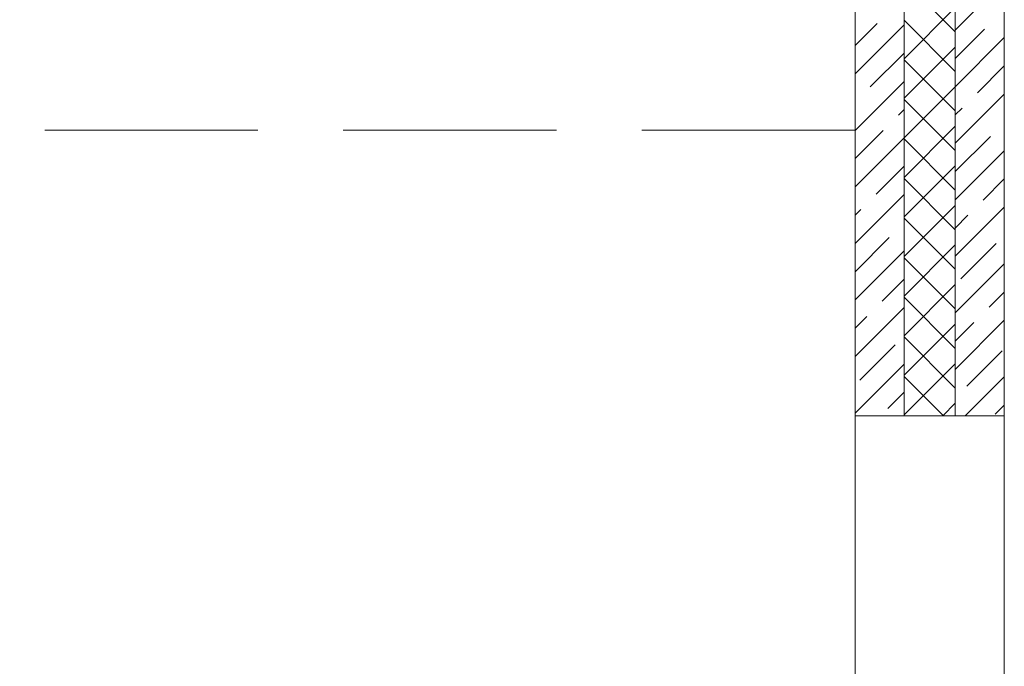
# Model space of a CAD drawing. Header units: millimetres. Extents: x 53645 to 137188, y 78097 to 135542.
# Tile 170 of 256: x 98060 to 100369, y 108003 to 109519. Entities that reach past the tile are written whole.
import ezdxf

# ---------------------------------------------------------------- set-up
doc = ezdxf.new("R2010")
doc.units = ezdxf.units.MM
doc.linetypes.add('GOST2.303 4', pattern=[7, 5, -2, 0])
doc.layers.add('hatch', color=7, linetype='Continuous', lineweight=5)
doc.layers.add('Wall2', color=40, linetype='Continuous', lineweight=5)

msp = doc.modelspace()

# ---------------------------------------------------------------- linework, layer by layer
at = {"layer": 'hatch', "color": 251, "ltscale": 75}
for points in [[(100133.8, 108589.9), (100133.8, 109760)], [(100133.8, 108589.9), (100133.8, 109760)], [(100253.8, 109760), (100253.8, 108589.9)], [(100253.8, 109760), (100253.8, 108589.9)]]:
    msp.add_lwpolyline(points, dxfattribs=at)
at = {"layer": 'hatch', "color": 251, "lineweight": 0, "ltscale": 75}
for points in [[(100253.8, 109490.5), (100133.8, 109610.5)], [(100253.8, 109494.4), (100368.8, 109609.4)], [(100133.8, 109427.5), (100253.8, 109547.5)], [(100018.8, 109458.3), (100070.9, 109510.4)], [(100018.8, 109392), (100133.8, 109507)], [(100253.8, 109397.7), (100133.8, 109517.7)], [(100253.8, 109428.2), (100322.1, 109496.4)], [(100133.8, 109334.7), (100253.8, 109454.7)], [(100253.8, 109361.9), (100368.8, 109476.9)], [(100054.3, 109361.2), (100133.8, 109440.7)], [(100253.8, 109304.9), (100133.8, 109424.9)], [(100305.6, 109347.3), (100368.8, 109410.6)], [(100018.8, 109259.4), (100133.8, 109374.4)], [(100133.8, 109241.9), (100253.8, 109361.9)], [(100253.8, 109229.3), (100368.8, 109344.3)], [(100253.8, 109212.1), (100133.8, 109332.1)], [(100120.6, 109294.9), (100133.8, 109308.2)], [(100253.8, 109295.6), (100269.8, 109311.5)], [(100018.8, 109193.2), (100084.8, 109259.1)], [(100133.8, 109149.1), (100253.8, 109269.1)], [(100018.8, 109126.9), (100133.8, 109241.9)], [(100253.8, 109119.3), (100133.8, 109239.3)], [(100253.8, 109163), (100336.1, 109245.2)], [(100253.8, 109096.7), (100368.8, 109211.7)], [(100068.2, 109110), (100133.8, 109175.6)], [(100133.8, 109056.3), (100253.8, 109176.3)], [(100253.8, 109026.4), (100133.8, 109146.4)], [(100319.5, 109096), (100368.8, 109145.4)], [(100018.8, 108994.3), (100133.8, 109109.3)], [(100018.8, 109060.6), (100032.4, 109074.2)], [(100133.8, 108963.4), (100253.8, 109083.4)], [(100253.8, 108964.1), (100368.8, 109079.1)], [(100253.8, 108933.6), (100133.8, 109053.6)], [(100253.8, 109030.4), (100283.7, 109060.2)], [(100018.8, 108928), (100098.7, 109007.9)], [(100267.1, 108911.1), (100350, 108994)], [(100018.8, 108861.7), (100133.8, 108976.7)], [(100133.8, 108870.6), (100253.8, 108990.6)], [(100253.8, 108840.8), (100133.8, 108960.8)], [(100253.8, 108831.5), (100368.8, 108946.5)], [(100082.2, 108858.7), (100133.8, 108910.4)], [(100133.8, 108777.8), (100253.8, 108897.8)], [(100333.4, 108844.8), (100368.8, 108880.2)], [(100253.8, 108748), (100133.8, 108868)], [(100018.8, 108729.1), (100133.8, 108844.1)], [(100018.8, 108795.4), (100046.4, 108822.9)], [(100253.8, 108699), (100368.8, 108814)], [(100253.8, 108765.2), (100297.6, 108809)], [(100133.8, 108685), (100253.8, 108805)], [(100253.8, 108655.2), (100133.8, 108775.2)], [(100029.8, 108673.8), (100112.7, 108756.6)], [(100281, 108659.8), (100363.9, 108742.7)], [(100018.8, 108596.5), (100133.8, 108711.5)], [(100133.8, 108592.2), (100253.8, 108712.2)], [(100226.3, 108589.9), (100133.8, 108682.4)], [(100277.4, 108589.9), (100368.8, 108681.4)], [(100096.1, 108607.5), (100133.8, 108645.2)], [(100224.4, 108589.9), (100253.8, 108619.4)], [(100347.3, 108593.6), (100368.8, 108615.1)]]:
    msp.add_lwpolyline(points, dxfattribs=at)
at = {"layer": 'Wall2', "ltscale": 50}
for points in [[(100368.8, 108589.9), (100368.8, 109760)], [(100018.8, 109600), (100018.8, 108589.9)]]:
    msp.add_lwpolyline(points, dxfattribs=at)
at = {"layer": 'Wall2', "color": 4, "linetype": 'GOST2.303 4', "lineweight": 0, "ltscale": 100}
msp.add_lwpolyline([(100018.8, 109260), (91368.8, 109260)], dxfattribs=at)
at = {"layer": 'Wall2', "color": 4, "lineweight": 20, "ltscale": 50}
msp.add_lwpolyline([(100018.8, 108589.9), (100368.8, 108589.9), (100368.8, 107389.9), (100018.8, 107389.9)], close=True, dxfattribs=at)

doc.saveas('drawing.dxf')
